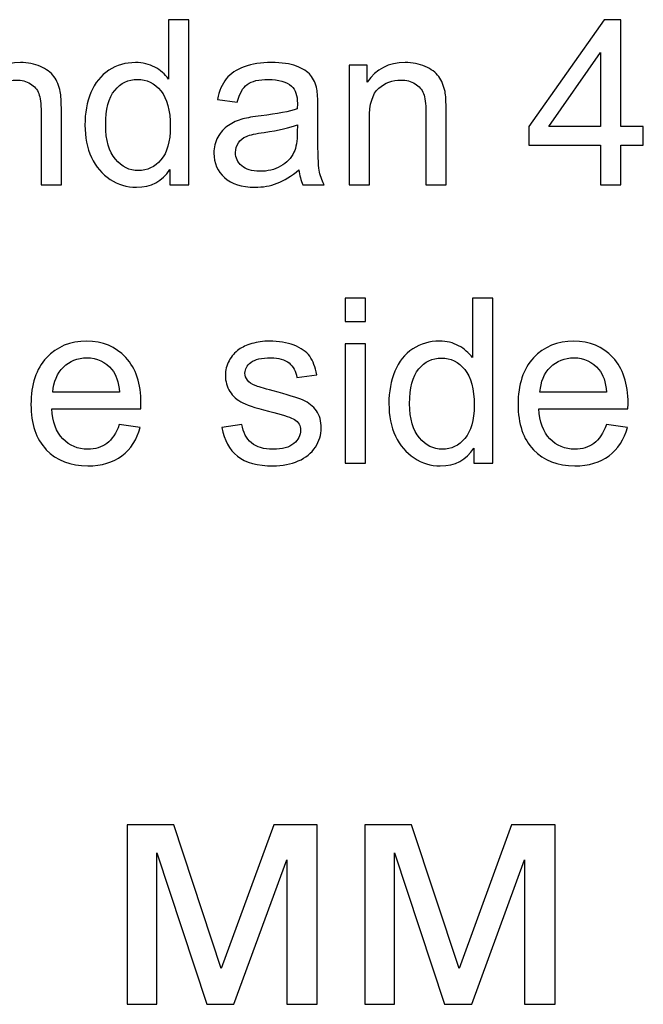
# Model space of a CAD drawing. Header units: centimetres. Extents: x -11.5 to 13.4, y -10.5 to 6.9.
# Tile 13 of 21: x 0.35 to 1.114, y -7.034 to -5.828. Entities that reach past the tile are written whole.
import ezdxf

# ---------------------------------------------------------------- set-up
doc = ezdxf.new("R2010")
doc.units = ezdxf.units.CM
doc.header["$MEASUREMENT"] = 0
doc.layers.add('layer 1', color=7, linetype='Continuous')

msp = doc.modelspace()

# ---------------------------------------------------------------- linework, layer by layer
at = {"layer": 'layer 1', "color": 250}
for points, knots in [([(0.53412, -6.02992), (0.53412, -6.02992), (0.53412, -6.01134), (0.53412, -6.01134), (0.53412, -6.01134), (0.52485, -6.02578), (0.51121, -6.03302), (0.4932, -6.03302), (0.4932, -6.03302), (0.48153, -6.03302), (0.47081, -6.02983), (0.46107, -6.02338), (0.46107, -6.02338), (0.45129, -6.01698), (0.44372, -6.008), (0.43831, -5.99652), (0.43831, -5.99652), (0.43294, -5.985), (0.43026, -5.97178), (0.43026, -5.95683), (0.43026, -5.95683), (0.43026, -5.94224), (0.43271, -5.92903), (0.43755, -5.91713), (0.43755, -5.91713), (0.44245, -5.90527), (0.44974, -5.89615), (0.45947, -5.88984), (0.45947, -5.88984), (0.46916, -5.88349), (0.48008, -5.88034), (0.49207, -5.88034), (0.49207, -5.88034), (0.50091, -5.88034), (0.50877, -5.88222), (0.51563, -5.88594), (0.51563, -5.88594), (0.5225, -5.88966), (0.5281, -5.89455), (0.53243, -5.90052), (0.53243, -5.90052), (0.53243, -5.90052), (0.53243, -5.82785), (0.53243, -5.82785), (0.53243, -5.82785), (0.53243, -5.82785), (0.55726, -5.82785), (0.55726, -5.82785), (0.55726, -5.82785), (0.55726, -5.82785), (0.55726, -6.02992), (0.55726, -6.02992), (0.55726, -6.02992), (0.55726, -6.02992), (0.53412, -6.02992), (0.53412, -6.02992)], [0, 0, 0, 0, 0.0666667, 0.0666667, 0.0666667, 0.0666667, 0.1333333, 0.1333333, 0.1333333, 0.1333333, 0.2, 0.2, 0.2, 0.2, 0.2666667, 0.2666667, 0.2666667, 0.2666667, 0.3333333, 0.3333333, 0.3333333, 0.3333333, 0.4, 0.4, 0.4, 0.4, 0.4666667, 0.4666667, 0.4666667, 0.4666667, 0.5333333, 0.5333333, 0.5333333, 0.5333333, 0.6, 0.6, 0.6, 0.6, 0.6666667, 0.6666667, 0.6666667, 0.6666667, 0.7333333, 0.7333333, 0.7333333, 0.7333333, 0.8, 0.8, 0.8, 0.8, 0.8666667, 0.8666667, 0.8666667, 0.8666667, 1, 1, 1, 1]), ([(1.0614, -6.02992), (1.0614, -6.02992), (1.0614, -5.98166), (1.0614, -5.98166), (1.0614, -5.98166), (1.0614, -5.98166), (0.97363, -5.98166), (0.97363, -5.98166), (0.97363, -5.98166), (0.97363, -5.98166), (0.97363, -5.9588), (0.97363, -5.9588), (0.97363, -5.9588), (0.97363, -5.9588), (1.06591, -5.82785), (1.06591, -5.82785), (1.06591, -5.82785), (1.06591, -5.82785), (1.08623, -5.82785), (1.08623, -5.82785), (1.08623, -5.82785), (1.08623, -5.82785), (1.08623, -5.9588), (1.08623, -5.9588), (1.08623, -5.9588), (1.08623, -5.9588), (1.11361, -5.9588), (1.11361, -5.9588), (1.11361, -5.9588), (1.11361, -5.9588), (1.11361, -5.98166), (1.11361, -5.98166), (1.11361, -5.98166), (1.11361, -5.98166), (1.08623, -5.98166), (1.08623, -5.98166), (1.08623, -5.98166), (1.08623, -5.98166), (1.08623, -6.02992), (1.08623, -6.02992), (1.08623, -6.02992), (1.08623, -6.02992), (1.0614, -6.02992), (1.0614, -6.02992)], [0, 0, 0, 0, 0.0833333, 0.0833333, 0.0833333, 0.0833333, 0.1666667, 0.1666667, 0.1666667, 0.1666667, 0.25, 0.25, 0.25, 0.25, 0.3333333, 0.3333333, 0.3333333, 0.3333333, 0.4166667, 0.4166667, 0.4166667, 0.4166667, 0.5, 0.5, 0.5, 0.5, 0.5833333, 0.5833333, 0.5833333, 0.5833333, 0.6666667, 0.6666667, 0.6666667, 0.6666667, 0.75, 0.75, 0.75, 0.75, 0.8333333, 0.8333333, 0.8333333, 0.8333333, 1, 1, 1, 1]), ([(1.0614, -5.9588), (1.0614, -5.9588), (1.0614, -5.86793), (1.0614, -5.86793), (1.0614, -5.86793), (1.0614, -5.86793), (0.99804, -5.9588), (0.99804, -5.9588), (0.99804, -5.9588), (0.99804, -5.9588), (1.0614, -5.9588), (1.0614, -5.9588)], [0, 0, 0, 0, 0.25, 0.25, 0.25, 0.25, 0.5, 0.5, 0.5, 0.5, 1, 1, 1, 1]), ([(0.28262, -6.02992), (0.28262, -6.02992), (0.28262, -5.88345), (0.28262, -5.88345), (0.28262, -5.88345), (0.28262, -5.88345), (0.30491, -5.88345), (0.30491, -5.88345), (0.30491, -5.88345), (0.30491, -5.88345), (0.30491, -5.90424), (0.30491, -5.90424), (0.30491, -5.90424), (0.31564, -5.88829), (0.33116, -5.88034), (0.35143, -5.88034), (0.35143, -5.88034), (0.36027, -5.88034), (0.36836, -5.88194), (0.37575, -5.88509), (0.37575, -5.88509), (0.38313, -5.88825), (0.38868, -5.89243), (0.39235, -5.89756), (0.39235, -5.89756), (0.39602, -5.90269), (0.39861, -5.9088), (0.40007, -5.91586), (0.40007, -5.91586), (0.40096, -5.92047), (0.40143, -5.92851), (0.40143, -5.93999), (0.40143, -5.93999), (0.40143, -5.93999), (0.40143, -6.02992), (0.40143, -6.02992), (0.40143, -6.02992), (0.40143, -6.02992), (0.3766, -6.02992), (0.3766, -6.02992), (0.3766, -6.02992), (0.3766, -6.02992), (0.3766, -5.94093), (0.3766, -5.94093), (0.3766, -5.94093), (0.3766, -5.93081), (0.37566, -5.92324), (0.37373, -5.91825), (0.37373, -5.91825), (0.3718, -5.91327), (0.36836, -5.90927), (0.36347, -5.90626), (0.36347, -5.90626), (0.35858, -5.9033), (0.3528, -5.90179), (0.34621, -5.90179), (0.34621, -5.90179), (0.33567, -5.90179), (0.3266, -5.90513), (0.31893, -5.91186), (0.31893, -5.91186), (0.31126, -5.91854), (0.30745, -5.93128), (0.30745, -5.95), (0.30745, -5.95), (0.30745, -5.95), (0.30745, -6.02992), (0.30745, -6.02992), (0.30745, -6.02992), (0.30745, -6.02992), (0.28262, -6.02992), (0.28262, -6.02992)], [0, 0, 0, 0, 0.0526316, 0.0526316, 0.0526316, 0.0526316, 0.1052632, 0.1052632, 0.1052632, 0.1052632, 0.1578947, 0.1578947, 0.1578947, 0.1578947, 0.2105263, 0.2105263, 0.2105263, 0.2105263, 0.2631579, 0.2631579, 0.2631579, 0.2631579, 0.3157895, 0.3157895, 0.3157895, 0.3157895, 0.3684211, 0.3684211, 0.3684211, 0.3684211, 0.4210526, 0.4210526, 0.4210526, 0.4210526, 0.4736842, 0.4736842, 0.4736842, 0.4736842, 0.5263158, 0.5263158, 0.5263158, 0.5263158, 0.5789474, 0.5789474, 0.5789474, 0.5789474, 0.6315789, 0.6315789, 0.6315789, 0.6315789, 0.6842105, 0.6842105, 0.6842105, 0.6842105, 0.7368421, 0.7368421, 0.7368421, 0.7368421, 0.7894737, 0.7894737, 0.7894737, 0.7894737, 0.8421053, 0.8421053, 0.8421053, 0.8421053, 0.8947368, 0.8947368, 0.8947368, 0.8947368, 1, 1, 1, 1]), ([(0.69221, -6.01158), (0.68299, -6.01943), (0.6741, -6.02493), (0.66559, -6.02818), (0.66559, -6.02818), (0.65707, -6.03143), (0.64795, -6.03302), (0.63816, -6.03302), (0.63816, -6.03302), (0.62208, -6.03302), (0.60971, -6.02912), (0.60105, -6.02127), (0.60105, -6.02127), (0.5924, -6.01346), (0.58807, -6.00344), (0.58807, -5.99126), (0.58807, -5.99126), (0.58807, -5.98411), (0.58972, -5.97757), (0.59296, -5.97164), (0.59296, -5.97164), (0.59625, -5.96571), (0.60053, -5.96101), (0.6058, -5.95744), (0.6058, -5.95744), (0.61112, -5.95386), (0.61704, -5.95113), (0.62368, -5.9493), (0.62368, -5.9493), (0.62857, -5.94803), (0.63595, -5.94681), (0.64578, -5.94558), (0.64578, -5.94558), (0.66582, -5.94323), (0.68064, -5.94036), (0.69009, -5.93707), (0.69009, -5.93707), (0.69019, -5.93368), (0.69023, -5.93152), (0.69023, -5.93063), (0.69023, -5.93063), (0.69023, -5.92056), (0.68788, -5.91346), (0.68318, -5.90932), (0.68318, -5.90932), (0.67683, -5.90372), (0.66737, -5.90095), (0.65486, -5.90095), (0.65486, -5.90095), (0.64315, -5.90095), (0.6345, -5.90302), (0.62894, -5.90711), (0.62894, -5.90711), (0.62335, -5.9112), (0.61926, -5.91844), (0.61657, -5.92889), (0.61657, -5.92889), (0.61657, -5.92889), (0.5923, -5.9255), (0.5923, -5.9255), (0.5923, -5.9255), (0.59451, -5.9151), (0.59814, -5.90668), (0.60322, -5.90029), (0.60322, -5.90029), (0.6083, -5.89389), (0.61563, -5.889), (0.62523, -5.88552), (0.62523, -5.88552), (0.63478, -5.88208), (0.64593, -5.88034), (0.65853, -5.88034), (0.65853, -5.88034), (0.67104, -5.88034), (0.68125, -5.8818), (0.6891, -5.88476), (0.6891, -5.88476), (0.69691, -5.88773), (0.7027, -5.8914), (0.70637, -5.89587), (0.70637, -5.89587), (0.71004, -5.90033), (0.71262, -5.90598), (0.71413, -5.9128), (0.71413, -5.9128), (0.71493, -5.91703), (0.71535, -5.92465), (0.71535, -5.93561), (0.71535, -5.93561), (0.71535, -5.93561), (0.71535, -5.96854), (0.71535, -5.96854), (0.71535, -5.96854), (0.71535, -5.99154), (0.71587, -6.00607), (0.7169, -6.01223), (0.7169, -6.01223), (0.71789, -6.0184), (0.71996, -6.02428), (0.72297, -6.02992), (0.72297, -6.02992), (0.72297, -6.02992), (0.69701, -6.02992), (0.69701, -6.02992), (0.69701, -6.02992), (0.69451, -6.0247), (0.69291, -6.01858), (0.69221, -6.01158)], [0, 0, 0, 0, 0.0357143, 0.0357143, 0.0357143, 0.0357143, 0.0714286, 0.0714286, 0.0714286, 0.0714286, 0.1071429, 0.1071429, 0.1071429, 0.1071429, 0.1428571, 0.1428571, 0.1428571, 0.1428571, 0.1785714, 0.1785714, 0.1785714, 0.1785714, 0.2142857, 0.2142857, 0.2142857, 0.2142857, 0.25, 0.25, 0.25, 0.25, 0.2857143, 0.2857143, 0.2857143, 0.2857143, 0.3214286, 0.3214286, 0.3214286, 0.3214286, 0.3571429, 0.3571429, 0.3571429, 0.3571429, 0.3928571, 0.3928571, 0.3928571, 0.3928571, 0.4285714, 0.4285714, 0.4285714, 0.4285714, 0.4642857, 0.4642857, 0.4642857, 0.4642857, 0.5, 0.5, 0.5, 0.5, 0.5357143, 0.5357143, 0.5357143, 0.5357143, 0.5714286, 0.5714286, 0.5714286, 0.5714286, 0.6071429, 0.6071429, 0.6071429, 0.6071429, 0.6428571, 0.6428571, 0.6428571, 0.6428571, 0.6785714, 0.6785714, 0.6785714, 0.6785714, 0.7142857, 0.7142857, 0.7142857, 0.7142857, 0.75, 0.75, 0.75, 0.75, 0.7857143, 0.7857143, 0.7857143, 0.7857143, 0.8214286, 0.8214286, 0.8214286, 0.8214286, 0.8571429, 0.8571429, 0.8571429, 0.8571429, 0.8928571, 0.8928571, 0.8928571, 0.8928571, 0.9285714, 0.9285714, 0.9285714, 0.9285714, 1, 1, 1, 1]), ([(0.7535, -6.02992), (0.7535, -6.02992), (0.7535, -5.88345), (0.7535, -5.88345), (0.7535, -5.88345), (0.7535, -5.88345), (0.77579, -5.88345), (0.77579, -5.88345), (0.77579, -5.88345), (0.77579, -5.88345), (0.77579, -5.90424), (0.77579, -5.90424), (0.77579, -5.90424), (0.78652, -5.88829), (0.80204, -5.88034), (0.82231, -5.88034), (0.82231, -5.88034), (0.83115, -5.88034), (0.83924, -5.88194), (0.84663, -5.88509), (0.84663, -5.88509), (0.85401, -5.88825), (0.85956, -5.89243), (0.86323, -5.89756), (0.86323, -5.89756), (0.8669, -5.90269), (0.86949, -5.9088), (0.87095, -5.91586), (0.87095, -5.91586), (0.87184, -5.92047), (0.87231, -5.92851), (0.87231, -5.93999), (0.87231, -5.93999), (0.87231, -5.93999), (0.87231, -6.02992), (0.87231, -6.02992), (0.87231, -6.02992), (0.87231, -6.02992), (0.84748, -6.02992), (0.84748, -6.02992), (0.84748, -6.02992), (0.84748, -6.02992), (0.84748, -5.94093), (0.84748, -5.94093), (0.84748, -5.94093), (0.84748, -5.93081), (0.84654, -5.92324), (0.84461, -5.91825), (0.84461, -5.91825), (0.84268, -5.91327), (0.83924, -5.90927), (0.83435, -5.90626), (0.83435, -5.90626), (0.82946, -5.9033), (0.82368, -5.90179), (0.81709, -5.90179), (0.81709, -5.90179), (0.80655, -5.90179), (0.79748, -5.90513), (0.78981, -5.91186), (0.78981, -5.91186), (0.78214, -5.91854), (0.77833, -5.93128), (0.77833, -5.95), (0.77833, -5.95), (0.77833, -5.95), (0.77833, -6.02992), (0.77833, -6.02992), (0.77833, -6.02992), (0.77833, -6.02992), (0.7535, -6.02992), (0.7535, -6.02992)], [0, 0, 0, 0, 0.0526316, 0.0526316, 0.0526316, 0.0526316, 0.1052632, 0.1052632, 0.1052632, 0.1052632, 0.1578947, 0.1578947, 0.1578947, 0.1578947, 0.2105263, 0.2105263, 0.2105263, 0.2105263, 0.2631579, 0.2631579, 0.2631579, 0.2631579, 0.3157895, 0.3157895, 0.3157895, 0.3157895, 0.3684211, 0.3684211, 0.3684211, 0.3684211, 0.4210526, 0.4210526, 0.4210526, 0.4210526, 0.4736842, 0.4736842, 0.4736842, 0.4736842, 0.5263158, 0.5263158, 0.5263158, 0.5263158, 0.5789474, 0.5789474, 0.5789474, 0.5789474, 0.6315789, 0.6315789, 0.6315789, 0.6315789, 0.6842105, 0.6842105, 0.6842105, 0.6842105, 0.7368421, 0.7368421, 0.7368421, 0.7368421, 0.7894737, 0.7894737, 0.7894737, 0.7894737, 0.8421053, 0.8421053, 0.8421053, 0.8421053, 0.8947368, 0.8947368, 0.8947368, 0.8947368, 1, 1, 1, 1]), ([(0.45566, -5.95687), (0.45566, -5.97559), (0.45961, -5.98956), (0.46756, -5.99883), (0.46756, -5.99883), (0.47547, -6.00809), (0.48483, -6.0127), (0.4956, -6.0127), (0.4956, -6.0127), (0.50646, -6.0127), (0.51568, -6.00828), (0.5233, -5.99944), (0.5233, -5.99944), (0.53087, -5.9906), (0.53468, -5.9771), (0.53468, -5.95894), (0.53468, -5.95894), (0.53468, -5.939), (0.53083, -5.92432), (0.52307, -5.91496), (0.52307, -5.91496), (0.51535, -5.9056), (0.5058, -5.90095), (0.49447, -5.90095), (0.49447, -5.90095), (0.48341, -5.90095), (0.4742, -5.90541), (0.46676, -5.9144), (0.46676, -5.9144), (0.45938, -5.92338), (0.45566, -5.93754), (0.45566, -5.95687)], [0, 0, 0, 0, 0.1111111, 0.1111111, 0.1111111, 0.1111111, 0.2222222, 0.2222222, 0.2222222, 0.2222222, 0.3333333, 0.3333333, 0.3333333, 0.3333333, 0.4444444, 0.4444444, 0.4444444, 0.4444444, 0.5555556, 0.5555556, 0.5555556, 0.5555556, 0.6666667, 0.6666667, 0.6666667, 0.6666667, 0.7777778, 0.7777778, 0.7777778, 0.7777778, 1, 1, 1, 1]), ([(0.69023, -5.95654), (0.6812, -5.96021), (0.66766, -5.96332), (0.64959, -5.96586), (0.64959, -5.96586), (0.63934, -5.96731), (0.6321, -5.96896), (0.62786, -5.97079), (0.62786, -5.97079), (0.62363, -5.97263), (0.62038, -5.97531), (0.61808, -5.97879), (0.61808, -5.97879), (0.61577, -5.98232), (0.6146, -5.98622), (0.6146, -5.99055), (0.6146, -5.99055), (0.6146, -5.99709), (0.61709, -6.00259), (0.62212, -6.00697), (0.62212, -6.00697), (0.62716, -6.01134), (0.6345, -6.01355), (0.64414, -6.01355), (0.64414, -6.01355), (0.65369, -6.01355), (0.6622, -6.01148), (0.66968, -6.0073), (0.66968, -6.0073), (0.67711, -6.00316), (0.68261, -5.99746), (0.68609, -5.99027), (0.68609, -5.99027), (0.68878, -5.98467), (0.69009, -5.97644), (0.69009, -5.96557), (0.69009, -5.96557), (0.69009, -5.96557), (0.69023, -5.95654), (0.69023, -5.95654)], [0, 0, 0, 0, 0.0909091, 0.0909091, 0.0909091, 0.0909091, 0.1818182, 0.1818182, 0.1818182, 0.1818182, 0.2727273, 0.2727273, 0.2727273, 0.2727273, 0.3636364, 0.3636364, 0.3636364, 0.3636364, 0.4545455, 0.4545455, 0.4545455, 0.4545455, 0.5454545, 0.5454545, 0.5454545, 0.5454545, 0.6363636, 0.6363636, 0.6363636, 0.6363636, 0.7272727, 0.7272727, 0.7272727, 0.7272727, 0.8181818, 0.8181818, 0.8181818, 0.8181818, 1, 1, 1, 1]), ([(0.74888, -6.19729), (0.74888, -6.19729), (0.74888, -6.16907), (0.74888, -6.16907), (0.74888, -6.16907), (0.74888, -6.16907), (0.77371, -6.16907), (0.77371, -6.16907), (0.77371, -6.16907), (0.77371, -6.16907), (0.77371, -6.19729), (0.77371, -6.19729), (0.77371, -6.19729), (0.77371, -6.19729), (0.74888, -6.19729), (0.74888, -6.19729)], [0, 0, 0, 0, 0.2, 0.2, 0.2, 0.2, 0.4, 0.4, 0.4, 0.4, 0.6, 0.6, 0.6, 0.6, 1, 1, 1, 1]), ([(0.90612, -6.37114), (0.90612, -6.37114), (0.90612, -6.35256), (0.90612, -6.35256), (0.90612, -6.35256), (0.89685, -6.367), (0.88321, -6.37424), (0.8652, -6.37424), (0.8652, -6.37424), (0.85353, -6.37424), (0.84281, -6.37105), (0.83307, -6.3646), (0.83307, -6.3646), (0.82329, -6.3582), (0.81572, -6.34922), (0.81031, -6.33774), (0.81031, -6.33774), (0.80494, -6.32622), (0.80226, -6.313), (0.80226, -6.29805), (0.80226, -6.29805), (0.80226, -6.28346), (0.80471, -6.27025), (0.80955, -6.25835), (0.80955, -6.25835), (0.81445, -6.24649), (0.82174, -6.23737), (0.83147, -6.23106), (0.83147, -6.23106), (0.84116, -6.22471), (0.85208, -6.22156), (0.86407, -6.22156), (0.86407, -6.22156), (0.87291, -6.22156), (0.88077, -6.22344), (0.88763, -6.22716), (0.88763, -6.22716), (0.8945, -6.23088), (0.9001, -6.23577), (0.90443, -6.24174), (0.90443, -6.24174), (0.90443, -6.24174), (0.90443, -6.16907), (0.90443, -6.16907), (0.90443, -6.16907), (0.90443, -6.16907), (0.92926, -6.16907), (0.92926, -6.16907), (0.92926, -6.16907), (0.92926, -6.16907), (0.92926, -6.37114), (0.92926, -6.37114), (0.92926, -6.37114), (0.92926, -6.37114), (0.90612, -6.37114), (0.90612, -6.37114)], [0, 0, 0, 0, 0.0666667, 0.0666667, 0.0666667, 0.0666667, 0.1333333, 0.1333333, 0.1333333, 0.1333333, 0.2, 0.2, 0.2, 0.2, 0.2666667, 0.2666667, 0.2666667, 0.2666667, 0.3333333, 0.3333333, 0.3333333, 0.3333333, 0.4, 0.4, 0.4, 0.4, 0.4666667, 0.4666667, 0.4666667, 0.4666667, 0.5333333, 0.5333333, 0.5333333, 0.5333333, 0.6, 0.6, 0.6, 0.6, 0.6666667, 0.6666667, 0.6666667, 0.6666667, 0.7333333, 0.7333333, 0.7333333, 0.7333333, 0.8, 0.8, 0.8, 0.8, 0.8666667, 0.8666667, 0.8666667, 0.8666667, 1, 1, 1, 1]), ([(0.4723, -6.32373), (0.4723, -6.32373), (0.49798, -6.32711), (0.49798, -6.32711), (0.49798, -6.32711), (0.49399, -6.34202), (0.48651, -6.35364), (0.47559, -6.36187), (0.47559, -6.36187), (0.46468, -6.37011), (0.45076, -6.37424), (0.43378, -6.37424), (0.43378, -6.37424), (0.41242, -6.37424), (0.39549, -6.36766), (0.38298, -6.35449), (0.38298, -6.35449), (0.37047, -6.34137), (0.36421, -6.32288), (0.36421, -6.29913), (0.36421, -6.29913), (0.36421, -6.27457), (0.37052, -6.25548), (0.38317, -6.24193), (0.38317, -6.24193), (0.39582, -6.22834), (0.41224, -6.22156), (0.43242, -6.22156), (0.43242, -6.22156), (0.45194, -6.22156), (0.46788, -6.2282), (0.48025, -6.24151), (0.48025, -6.24151), (0.49262, -6.25482), (0.49883, -6.27354), (0.49883, -6.29767), (0.49883, -6.29767), (0.49883, -6.29913), (0.49878, -6.30134), (0.49869, -6.30425), (0.49869, -6.30425), (0.49869, -6.30425), (0.38961, -6.30425), (0.38961, -6.30425), (0.38961, -6.30425), (0.39055, -6.32029), (0.39507, -6.33262), (0.40325, -6.34113), (0.40325, -6.34113), (0.41139, -6.34964), (0.4216, -6.35392), (0.43378, -6.35392), (0.43378, -6.35392), (0.44286, -6.35392), (0.45062, -6.35153), (0.45702, -6.34673), (0.45702, -6.34673), (0.46346, -6.34193), (0.46854, -6.33426), (0.4723, -6.32373)], [0, 0, 0, 0, 0.0625, 0.0625, 0.0625, 0.0625, 0.125, 0.125, 0.125, 0.125, 0.1875, 0.1875, 0.1875, 0.1875, 0.25, 0.25, 0.25, 0.25, 0.3125, 0.3125, 0.3125, 0.3125, 0.375, 0.375, 0.375, 0.375, 0.4375, 0.4375, 0.4375, 0.4375, 0.5, 0.5, 0.5, 0.5, 0.5625, 0.5625, 0.5625, 0.5625, 0.625, 0.625, 0.625, 0.625, 0.6875, 0.6875, 0.6875, 0.6875, 0.75, 0.75, 0.75, 0.75, 0.8125, 0.8125, 0.8125, 0.8125, 0.875, 0.875, 0.875, 0.875, 1, 1, 1, 1]), ([(0.59789, -6.3274), (0.59789, -6.3274), (0.62244, -6.32344), (0.62244, -6.32344), (0.62244, -6.32344), (0.62381, -6.33328), (0.62766, -6.3408), (0.63397, -6.34607), (0.63397, -6.34607), (0.64027, -6.35129), (0.64911, -6.35392), (0.6604, -6.35392), (0.6604, -6.35392), (0.67183, -6.35392), (0.6803, -6.35162), (0.68585, -6.34696), (0.68585, -6.34696), (0.69135, -6.34235), (0.69413, -6.3369), (0.69413, -6.33064), (0.69413, -6.33064), (0.69413, -6.32504), (0.69163, -6.32062), (0.68669, -6.31742), (0.68669, -6.31742), (0.68321, -6.31521), (0.67475, -6.31244), (0.66129, -6.309), (0.66129, -6.309), (0.64314, -6.30444), (0.63058, -6.30049), (0.62352, -6.29715), (0.62352, -6.29715), (0.61652, -6.29376), (0.6112, -6.28916), (0.60758, -6.28323), (0.60758, -6.28323), (0.60396, -6.27735), (0.60212, -6.27081), (0.60212, -6.26366), (0.60212, -6.26366), (0.60212, -6.25712), (0.60363, -6.2511), (0.60659, -6.24555), (0.60659, -6.24555), (0.6096, -6.24), (0.61365, -6.23539), (0.61877, -6.23172), (0.61877, -6.23172), (0.62263, -6.2289), (0.6279, -6.2265), (0.63453, -6.22453), (0.63453, -6.22453), (0.64121, -6.22255), (0.64831, -6.22156), (0.65593, -6.22156), (0.65593, -6.22156), (0.66741, -6.22156), (0.67747, -6.22321), (0.68613, -6.22655), (0.68613, -6.22655), (0.69483, -6.22984), (0.70123, -6.23436), (0.70537, -6.24), (0.70537, -6.24), (0.70946, -6.24569), (0.71233, -6.25327), (0.71388, -6.26277), (0.71388, -6.26277), (0.71388, -6.26277), (0.68961, -6.26615), (0.68961, -6.26615), (0.68961, -6.26615), (0.68853, -6.25853), (0.68533, -6.25256), (0.68006, -6.24828), (0.68006, -6.24828), (0.67479, -6.244), (0.66736, -6.24188), (0.65772, -6.24188), (0.65772, -6.24188), (0.64638, -6.24188), (0.63825, -6.24376), (0.6334, -6.24753), (0.6334, -6.24753), (0.62856, -6.25129), (0.62611, -6.25571), (0.62611, -6.26074), (0.62611, -6.26074), (0.62611, -6.26394), (0.6271, -6.26686), (0.62912, -6.26945), (0.62912, -6.26945), (0.63114, -6.27208), (0.6343, -6.27429), (0.63862, -6.27603), (0.63862, -6.27603), (0.64112, -6.27697), (0.64836, -6.27909), (0.66049, -6.28238), (0.66049, -6.28238), (0.67799, -6.28704), (0.69022, -6.2909), (0.69718, -6.29386), (0.69718, -6.29386), (0.70414, -6.29682), (0.7096, -6.3012), (0.71355, -6.30684), (0.71355, -6.30684), (0.71755, -6.31253), (0.71953, -6.31959), (0.71953, -6.32805), (0.71953, -6.32805), (0.71953, -6.33629), (0.71713, -6.34405), (0.71228, -6.35134), (0.71228, -6.35134), (0.70744, -6.35863), (0.70048, -6.36427), (0.6914, -6.36827), (0.6914, -6.36827), (0.68227, -6.37227), (0.67197, -6.37424), (0.66049, -6.37424), (0.66049, -6.37424), (0.64149, -6.37424), (0.62696, -6.37029), (0.61699, -6.36244), (0.61699, -6.36244), (0.60701, -6.35454), (0.60066, -6.34287), (0.59789, -6.3274)], [0, 0, 0, 0, 0.0294118, 0.0294118, 0.0294118, 0.0294118, 0.0588235, 0.0588235, 0.0588235, 0.0588235, 0.0882353, 0.0882353, 0.0882353, 0.0882353, 0.1176471, 0.1176471, 0.1176471, 0.1176471, 0.1470588, 0.1470588, 0.1470588, 0.1470588, 0.1764706, 0.1764706, 0.1764706, 0.1764706, 0.2058824, 0.2058824, 0.2058824, 0.2058824, 0.2352941, 0.2352941, 0.2352941, 0.2352941, 0.2647059, 0.2647059, 0.2647059, 0.2647059, 0.2941176, 0.2941176, 0.2941176, 0.2941176, 0.3235294, 0.3235294, 0.3235294, 0.3235294, 0.3529412, 0.3529412, 0.3529412, 0.3529412, 0.3823529, 0.3823529, 0.3823529, 0.3823529, 0.4117647, 0.4117647, 0.4117647, 0.4117647, 0.4411765, 0.4411765, 0.4411765, 0.4411765, 0.4705882, 0.4705882, 0.4705882, 0.4705882, 0.5, 0.5, 0.5, 0.5, 0.5294118, 0.5294118, 0.5294118, 0.5294118, 0.5588235, 0.5588235, 0.5588235, 0.5588235, 0.5882353, 0.5882353, 0.5882353, 0.5882353, 0.6176471, 0.6176471, 0.6176471, 0.6176471, 0.6470588, 0.6470588, 0.6470588, 0.6470588, 0.6764706, 0.6764706, 0.6764706, 0.6764706, 0.7058824, 0.7058824, 0.7058824, 0.7058824, 0.7352941, 0.7352941, 0.7352941, 0.7352941, 0.7647059, 0.7647059, 0.7647059, 0.7647059, 0.7941176, 0.7941176, 0.7941176, 0.7941176, 0.8235294, 0.8235294, 0.8235294, 0.8235294, 0.8529412, 0.8529412, 0.8529412, 0.8529412, 0.8823529, 0.8823529, 0.8823529, 0.8823529, 0.9117647, 0.9117647, 0.9117647, 0.9117647, 0.9411765, 0.9411765, 0.9411765, 0.9411765, 1, 1, 1, 1]), ([(1.06844, -6.32373), (1.06844, -6.32373), (1.09412, -6.32711), (1.09412, -6.32711), (1.09412, -6.32711), (1.09013, -6.34202), (1.08265, -6.35364), (1.07173, -6.36187), (1.07173, -6.36187), (1.06082, -6.37011), (1.0469, -6.37424), (1.02992, -6.37424), (1.02992, -6.37424), (1.00856, -6.37424), (0.99163, -6.36766), (0.97912, -6.35449), (0.97912, -6.35449), (0.96661, -6.34137), (0.96035, -6.32288), (0.96035, -6.29913), (0.96035, -6.29913), (0.96035, -6.27457), (0.96666, -6.25548), (0.97931, -6.24193), (0.97931, -6.24193), (0.99196, -6.22834), (1.00838, -6.22156), (1.02856, -6.22156), (1.02856, -6.22156), (1.04808, -6.22156), (1.06402, -6.2282), (1.07639, -6.24151), (1.07639, -6.24151), (1.08876, -6.25482), (1.09497, -6.27354), (1.09497, -6.29767), (1.09497, -6.29767), (1.09497, -6.29913), (1.09492, -6.30134), (1.09483, -6.30425), (1.09483, -6.30425), (1.09483, -6.30425), (0.98575, -6.30425), (0.98575, -6.30425), (0.98575, -6.30425), (0.98669, -6.32029), (0.99121, -6.33262), (0.99939, -6.34113), (0.99939, -6.34113), (1.00753, -6.34964), (1.01774, -6.35392), (1.02992, -6.35392), (1.02992, -6.35392), (1.039, -6.35392), (1.04676, -6.35153), (1.05316, -6.34673), (1.05316, -6.34673), (1.0596, -6.34193), (1.06468, -6.33426), (1.06844, -6.32373)], [0, 0, 0, 0, 0.0625, 0.0625, 0.0625, 0.0625, 0.125, 0.125, 0.125, 0.125, 0.1875, 0.1875, 0.1875, 0.1875, 0.25, 0.25, 0.25, 0.25, 0.3125, 0.3125, 0.3125, 0.3125, 0.375, 0.375, 0.375, 0.375, 0.4375, 0.4375, 0.4375, 0.4375, 0.5, 0.5, 0.5, 0.5, 0.5625, 0.5625, 0.5625, 0.5625, 0.625, 0.625, 0.625, 0.625, 0.6875, 0.6875, 0.6875, 0.6875, 0.75, 0.75, 0.75, 0.75, 0.8125, 0.8125, 0.8125, 0.8125, 0.875, 0.875, 0.875, 0.875, 1, 1, 1, 1]), ([(0.74888, -6.37114), (0.74888, -6.37114), (0.74888, -6.22467), (0.74888, -6.22467), (0.74888, -6.22467), (0.74888, -6.22467), (0.77371, -6.22467), (0.77371, -6.22467), (0.77371, -6.22467), (0.77371, -6.22467), (0.77371, -6.37114), (0.77371, -6.37114), (0.77371, -6.37114), (0.77371, -6.37114), (0.74888, -6.37114), (0.74888, -6.37114)], [0, 0, 0, 0, 0.2, 0.2, 0.2, 0.2, 0.4, 0.4, 0.4, 0.4, 0.6, 0.6, 0.6, 0.6, 1, 1, 1, 1]), ([(0.39102, -6.28393), (0.39102, -6.28393), (0.47258, -6.28393), (0.47258, -6.28393), (0.47258, -6.28393), (0.4715, -6.27161), (0.46835, -6.26239), (0.46322, -6.25623), (0.46322, -6.25623), (0.45537, -6.24668), (0.44512, -6.24188), (0.43256, -6.24188), (0.43256, -6.24188), (0.42117, -6.24188), (0.41163, -6.24569), (0.40386, -6.25331), (0.40386, -6.25331), (0.39615, -6.26093), (0.39187, -6.27114), (0.39102, -6.28393)], [0, 0, 0, 0, 0.1666667, 0.1666667, 0.1666667, 0.1666667, 0.3333333, 0.3333333, 0.3333333, 0.3333333, 0.5, 0.5, 0.5, 0.5, 0.6666667, 0.6666667, 0.6666667, 0.6666667, 1, 1, 1, 1]), ([(0.82766, -6.29809), (0.82766, -6.31681), (0.83161, -6.33078), (0.83956, -6.34005), (0.83956, -6.34005), (0.84747, -6.34931), (0.85683, -6.35392), (0.8676, -6.35392), (0.8676, -6.35392), (0.87846, -6.35392), (0.88768, -6.3495), (0.8953, -6.34066), (0.8953, -6.34066), (0.90287, -6.33182), (0.90668, -6.31832), (0.90668, -6.30016), (0.90668, -6.30016), (0.90668, -6.28022), (0.90283, -6.26554), (0.89507, -6.25618), (0.89507, -6.25618), (0.88735, -6.24682), (0.8778, -6.24217), (0.86647, -6.24217), (0.86647, -6.24217), (0.85541, -6.24217), (0.8462, -6.24663), (0.83876, -6.25562), (0.83876, -6.25562), (0.83138, -6.2646), (0.82766, -6.27876), (0.82766, -6.29809)], [0, 0, 0, 0, 0.1111111, 0.1111111, 0.1111111, 0.1111111, 0.2222222, 0.2222222, 0.2222222, 0.2222222, 0.3333333, 0.3333333, 0.3333333, 0.3333333, 0.4444444, 0.4444444, 0.4444444, 0.4444444, 0.5555556, 0.5555556, 0.5555556, 0.5555556, 0.6666667, 0.6666667, 0.6666667, 0.6666667, 0.7777778, 0.7777778, 0.7777778, 0.7777778, 1, 1, 1, 1]), ([(0.98716, -6.28393), (0.98716, -6.28393), (1.06872, -6.28393), (1.06872, -6.28393), (1.06872, -6.28393), (1.06764, -6.27161), (1.06449, -6.26239), (1.05936, -6.25623), (1.05936, -6.25623), (1.05151, -6.24668), (1.04126, -6.24188), (1.0287, -6.24188), (1.0287, -6.24188), (1.01731, -6.24188), (1.00777, -6.24569), (1, -6.25331), (1, -6.25331), (0.99229, -6.26093), (0.98801, -6.27114), (0.98716, -6.28393)], [0, 0, 0, 0, 0.1666667, 0.1666667, 0.1666667, 0.1666667, 0.3333333, 0.3333333, 0.3333333, 0.3333333, 0.5, 0.5, 0.5, 0.5, 0.6666667, 0.6666667, 0.6666667, 0.6666667, 1, 1, 1, 1])]:
    msp.add_open_spline(points, degree=3, knots=knots, dxfattribs=at)
at = {"layer": 'layer 1', "color": 155}
for points in [[(0.48173, -6.81396), (0.48173, -6.81396), (0.53902, -6.81396), (0.53902, -6.81396), (0.53902, -6.81396), (0.53902, -6.81396), (0.59709, -6.98978), (0.59709, -6.98978), (0.59709, -6.98978), (0.59709, -6.98978), (0.66136, -6.81396), (0.66136, -6.81396), (0.66136, -6.81396), (0.66136, -6.81396), (0.71456, -6.81396), (0.71456, -6.81396), (0.71456, -6.81396), (0.71456, -6.81396), (0.71456, -7.03367), (0.71456, -7.03367), (0.71456, -7.03367), (0.71456, -7.03367), (0.67731, -7.03367), (0.67731, -7.03367), (0.67731, -7.03367), (0.67731, -7.03367), (0.67731, -6.85679), (0.67731, -6.85679), (0.67731, -6.85679), (0.67731, -6.85679), (0.61261, -7.03367), (0.61261, -7.03367), (0.61261, -7.03367), (0.61261, -7.03367), (0.57931, -7.03367), (0.57931, -7.03367), (0.57931, -7.03367), (0.57931, -7.03367), (0.51814, -6.84832), (0.51814, -6.84832), (0.51814, -6.84832), (0.51814, -6.84832), (0.51814, -7.03367), (0.51814, -7.03367), (0.51814, -7.03367), (0.51814, -7.03367), (0.48173, -7.03367), (0.48173, -7.03367), (0.48173, -7.03367), (0.48173, -7.03367), (0.48173, -6.81396), (0.48173, -6.81396)], [(0.77277, -6.81396), (0.77277, -6.81396), (0.83006, -6.81396), (0.83006, -6.81396), (0.83006, -6.81396), (0.83006, -6.81396), (0.88813, -6.98978), (0.88813, -6.98978), (0.88813, -6.98978), (0.88813, -6.98978), (0.9524, -6.81396), (0.9524, -6.81396), (0.9524, -6.81396), (0.9524, -6.81396), (1.0056, -6.81396), (1.0056, -6.81396), (1.0056, -6.81396), (1.0056, -6.81396), (1.0056, -7.03367), (1.0056, -7.03367), (1.0056, -7.03367), (1.0056, -7.03367), (0.96835, -7.03367), (0.96835, -7.03367), (0.96835, -7.03367), (0.96835, -7.03367), (0.96835, -6.85679), (0.96835, -6.85679), (0.96835, -6.85679), (0.96835, -6.85679), (0.90365, -7.03367), (0.90365, -7.03367), (0.90365, -7.03367), (0.90365, -7.03367), (0.87035, -7.03367), (0.87035, -7.03367), (0.87035, -7.03367), (0.87035, -7.03367), (0.80918, -6.84832), (0.80918, -6.84832), (0.80918, -6.84832), (0.80918, -6.84832), (0.80918, -7.03367), (0.80918, -7.03367), (0.80918, -7.03367), (0.80918, -7.03367), (0.77277, -7.03367), (0.77277, -7.03367), (0.77277, -7.03367), (0.77277, -7.03367), (0.77277, -6.81396), (0.77277, -6.81396)]]:
    msp.add_open_spline(points, degree=3, knots=[0, 0, 0, 0, 0.0714286, 0.0714286, 0.0714286, 0.0714286, 0.1428571, 0.1428571, 0.1428571, 0.1428571, 0.2142857, 0.2142857, 0.2142857, 0.2142857, 0.2857143, 0.2857143, 0.2857143, 0.2857143, 0.3571429, 0.3571429, 0.3571429, 0.3571429, 0.4285714, 0.4285714, 0.4285714, 0.4285714, 0.5, 0.5, 0.5, 0.5, 0.5714286, 0.5714286, 0.5714286, 0.5714286, 0.6428571, 0.6428571, 0.6428571, 0.6428571, 0.7142857, 0.7142857, 0.7142857, 0.7142857, 0.7857143, 0.7857143, 0.7857143, 0.7857143, 0.8571429, 0.8571429, 0.8571429, 0.8571429, 1, 1, 1, 1], dxfattribs=at)

doc.saveas('drawing.dxf')
